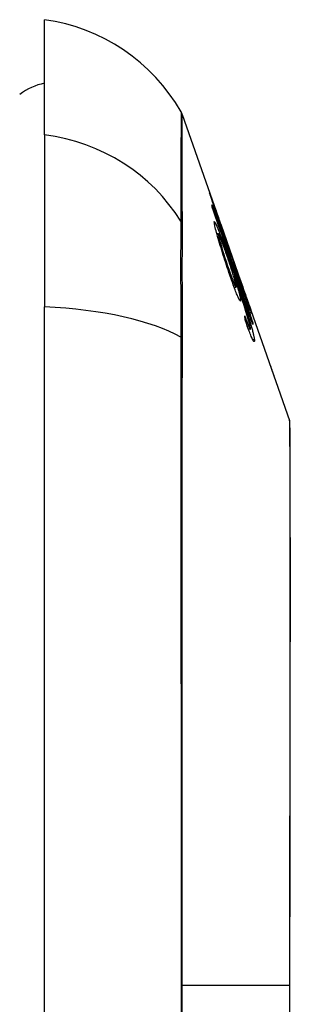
# Model space of a CAD drawing. Header units: inches. Extents: x 19 to 626, y 56 to 294.
# Tile 239 of 256: x 176.61 to 176.781, y 179.517 to 180.14. Entities that reach past the tile are written whole.
import ezdxf

# ---------------------------------------------------------------- set-up
doc = ezdxf.new("R2010")
doc.units = ezdxf.units.IN
doc.header["$MEASUREMENT"] = 0
doc.layers.add('Visible Edges(ANSI)', color=7, linetype='Continuous', lineweight=25)
doc.layers.add('Visible Tangent Edges(ANSI)', color=7, linetype='Continuous', lineweight=25)

msp = doc.modelspace()

# ---------------------------------------------------------------- linework, layer by layer
at = {"layer": 'Visible Edges(ANSI)'}
for p, q in [((176.62591, 180.0669), (176.62591, 180.13966)), ((176.71282, 180.07977), (176.73446, 180.01793)), ((176.62591, 180.0669), (176.62591, 179.95811)), ((176.73274, 180.0226), (176.73252, 180.0226)), ((176.73718, 180.01016), (176.73717, 180.01016)), ((176.73559, 180.00436), (176.73467, 180.00436)), ((176.73733, 180.00974), (176.74962, 179.97462)), ((176.7429, 179.99367), (176.74573, 179.98557)), ((176.74331, 179.99232), (176.74304, 179.99232)), ((176.7457, 179.98563), (176.74547, 179.98563)), ((176.74563, 179.97733), (176.74527, 179.97733)), ((176.7474, 179.97875), (176.75047, 179.96995)), ((176.74977, 179.9742), (176.74976, 179.9742)), ((176.74681, 179.97039), (176.74561, 179.97039)), ((176.75047, 179.96995), (176.75006, 179.96995)), ((176.75164, 179.96483), (176.75126, 179.96483)), ((176.75319, 179.96443), (176.78056, 179.88623)), ((176.75419, 179.96125), (176.75391, 179.96125)), ((176.62591, 179.10074), (176.62591, 179.95811)), ((176.75739, 179.94788), (176.75712, 179.94788)), ((176.75478, 179.94586), (176.75389, 179.94586)), ((176.75578, 179.94408), (176.75454, 179.94408))]:
    msp.add_line(p, q, dxfattribs=at)
at = {"layer": 'Visible Edges(ANSI)', "flags": 128}
for points in [[(176.73008, 180.03018), (176.73009, 180.03021), (176.73015, 180.03008), (176.73027, 180.02977), (176.73045, 180.02928), (176.7307, 180.0286), (176.731, 180.02777), (176.73132, 180.02688), (176.73164, 180.02599), (176.73193, 180.02515), (176.7322, 180.02437), (176.73249, 180.02356), (176.73279, 180.0227), (176.7331, 180.02181), (176.73343, 180.02088), (176.73377, 180.01991), (176.73412, 180.01891), (176.73448, 180.01788), (176.73485, 180.01682), (176.73523, 180.01575), (176.73561, 180.01467), (176.73599, 180.01356), (176.73638, 180.01244), (176.73678, 180.01131), (176.73718, 180.01016)], [(176.73832, 180.0056), (176.73759, 180.00769), (176.73687, 180.00977), (176.73616, 180.01183), (176.73547, 180.01385), (176.73481, 180.01581), (176.73417, 180.01769), (176.73357, 180.01945), (176.73305, 180.02101), (176.7326, 180.02234), (176.73223, 180.02346), (176.73193, 180.02437), (176.73166, 180.02518), (176.73142, 180.02593), (176.73119, 180.02663), (176.73098, 180.02726), (176.73079, 180.02784), (176.73063, 180.02835), (176.73049, 180.0288), (176.73037, 180.02918), (176.73027, 180.02949), (176.7302, 180.02975), (176.73014, 180.02995), (176.7301, 180.03009), (176.73008, 180.03018)], [(176.73174, 180.02121), (176.73173, 180.02127), (176.73172, 180.02133), (176.73171, 180.0214), (176.7317, 180.02146), (176.73169, 180.02152), (176.73169, 180.02158), (176.73168, 180.02164), (176.73167, 180.02171), (176.73166, 180.02177), (176.73165, 180.02183), (176.73164, 180.02189), (176.73163, 180.02196), (176.73162, 180.02202), (176.73161, 180.02208), (176.73161, 180.02214), (176.7316, 180.0222), (176.73159, 180.02227), (176.73158, 180.02233), (176.73157, 180.02239), (176.73156, 180.02245), (176.73155, 180.02252), (176.73154, 180.02258), (176.73153, 180.02264), (176.73152, 180.0227)], [(176.73152, 180.0227), (176.73235, 180.02031), (176.73319, 180.01791), (176.73402, 180.01551), (176.73486, 180.0131), (176.7357, 180.0107), (176.73653, 180.00829), (176.73737, 180.00587), (176.73821, 180.00346), (176.73905, 180.00104), (176.73989, 179.99863), (176.74073, 179.99621), (176.74157, 179.99379), (176.74241, 179.99137), (176.74326, 179.98895), (176.7441, 179.98653), (176.74494, 179.98412), (176.74578, 179.9817), (176.74662, 179.97928), (176.74746, 179.97687), (176.74829, 179.97445), (176.74913, 179.97204), (176.74997, 179.96963), (176.7508, 179.96723), (176.75164, 179.96483)], [(176.73774, 180.00853), (176.73732, 180.00975), (176.73689, 180.01097), (176.73647, 180.01217), (176.73605, 180.01336), (176.73565, 180.01451), (176.73525, 180.01563), (176.73487, 180.01672), (176.7345, 180.01775), (176.73417, 180.01869), (176.7339, 180.01947), (176.73368, 180.02008), (176.73351, 180.02055), (176.73337, 180.02093), (176.73326, 180.02125), (176.73315, 180.02154), (176.73306, 180.0218), (176.73298, 180.02202), (176.73291, 180.0222), (176.73285, 180.02235), (176.7328, 180.02246), (176.73277, 180.02254), (176.73275, 180.02259), (176.73274, 180.0226), (176.73274, 180.02258)], [(176.73274, 180.02258), (176.73276, 180.02249), (176.73281, 180.02231), (176.7329, 180.02204), (176.73301, 180.02168), (176.73315, 180.02124), (176.73333, 180.0207), (176.73353, 180.02008), (176.73376, 180.0194), (176.734, 180.01868), (176.73424, 180.01796), (176.73448, 180.01724), (176.73473, 180.01652), (176.73498, 180.01577), (176.73525, 180.01499), (176.73552, 180.01418), (176.73581, 180.01335), (176.7361, 180.0125), (176.7364, 180.01162), (176.7367, 180.01074), (176.73701, 180.00985), (176.73732, 180.00895), (176.73764, 180.00804), (176.73795, 180.00713), (176.73827, 180.00622)], [(176.75745, 179.94692), (176.75639, 179.95), (176.75532, 179.95308), (176.75426, 179.95617), (176.75319, 179.95926), (176.75211, 179.96236), (176.75104, 179.96547), (176.74997, 179.96857), (176.74889, 179.97168), (176.74781, 179.9748), (176.74674, 179.97791), (176.74566, 179.98102), (176.74458, 179.98414), (176.7435, 179.98725), (176.74243, 179.99036), (176.74135, 179.99347), (176.74027, 179.99657), (176.7392, 179.99967), (176.73813, 180.00277), (176.73706, 180.00586), (176.73599, 180.00895), (176.73492, 180.01202), (176.73386, 180.01509), (176.7328, 180.01816), (176.73174, 180.02121)], [(176.73308, 180.01102), (176.73306, 180.01209), (176.7336, 180.01142), (176.73466, 180.00905), (176.73565, 180.0066), (176.73604, 180.00556), (176.73641, 180.00461), (176.73678, 180.00361), (176.73717, 180.00257), (176.73756, 180.0015), (176.73796, 180.0004), (176.73837, 179.99928), (176.73878, 179.99815), (176.7392, 179.99698), (176.73962, 179.9958), (176.74006, 179.99459), (176.74049, 179.99336), (176.74094, 179.99211), (176.74138, 179.99086), (176.74183, 179.98959), (176.74227, 179.98832), (176.74272, 179.98705), (176.74316, 179.98578), (176.74361, 179.98452), (176.74404, 179.98326)], [(176.74226, 179.97993), (176.74175, 179.98144), (176.74124, 179.98296), (176.74074, 179.98449), (176.74024, 179.98604), (176.73973, 179.98759), (176.73923, 179.98916), (176.73873, 179.99074), (176.73824, 179.99233), (176.73775, 179.99391), (176.73727, 179.99547), (176.7368, 179.99699), (176.73636, 179.99847), (176.73594, 179.9999), (176.73554, 180.00128), (176.73516, 180.0026), (176.73481, 180.00387), (176.73448, 180.00508), (176.73417, 180.00622), (176.7339, 180.00728), (176.73366, 180.00825), (176.73346, 180.00911), (176.7333, 180.00985), (176.73317, 180.01049), (176.73308, 180.01102)], [(176.73718, 180.01016), (176.73721, 180.01009), (176.73723, 180.01003), (176.73725, 180.00996), (176.73728, 180.00989), (176.7373, 180.00982), (176.73733, 180.00975), (176.73735, 180.00969), (176.73737, 180.00962), (176.7374, 180.00955), (176.73742, 180.00948), (176.73744, 180.00942), (176.73747, 180.00935), (176.73749, 180.00928), (176.73751, 180.00921), (176.73754, 180.00914), (176.73756, 180.00908), (176.73758, 180.00901), (176.73761, 180.00894), (176.73763, 180.00887), (176.73765, 180.00881), (176.73767, 180.00874), (176.7377, 180.00867), (176.73772, 180.0086), (176.73774, 180.00853)], [(176.74091, 179.99073), (176.74061, 179.99159), (176.74032, 179.99244), (176.74002, 179.99327), (176.73973, 179.99408), (176.73945, 179.99488), (176.73917, 179.99566), (176.73889, 179.99642), (176.73862, 179.99717), (176.73835, 179.9979), (176.73808, 179.99862), (176.73782, 179.99932), (176.73756, 180), (176.73731, 180.00065), (176.73706, 180.00128), (176.73683, 180.00186), (176.73662, 180.00238), (176.73642, 180.00285), (176.73624, 180.00326), (176.73607, 180.00361), (176.7359, 180.00395), (176.73572, 180.00425), (176.73559, 180.00436), (176.73554, 180.00422), (176.73557, 180.00383)], [(176.73557, 180.00383), (176.73561, 180.0036), (176.73566, 180.00332), (176.73572, 180.00301), (176.7358, 180.00265), (176.7359, 180.00225), (176.73601, 180.00181), (176.73613, 180.00133), (176.73627, 180.00082), (176.73642, 180.00027), (176.73658, 179.9997), (176.73675, 179.99909), (176.73692, 179.99847), (176.73711, 179.99783), (176.73731, 179.99716), (176.73751, 179.99647), (176.73777, 179.9956), (176.73811, 179.99448), (176.73853, 179.99312), (176.73904, 179.99152), (176.73958, 179.98982), (176.74014, 179.98812), (176.74069, 179.98642), (176.74126, 179.98474), (176.74181, 179.98309)], [(176.73827, 180.00622), (176.73857, 180.00538), (176.73886, 180.00455), (176.73915, 180.00373), (176.73943, 180.00292), (176.73972, 180.00211), (176.74, 180.00132), (176.74027, 180.00054), (176.74054, 179.99978), (176.7408, 179.99905), (176.74106, 179.99834), (176.7413, 179.99767), (176.74153, 179.99702), (176.74176, 179.9964), (176.74198, 179.9958), (176.7422, 179.99518), (176.74243, 179.99457), (176.74264, 179.994), (176.74283, 179.99349), (176.74299, 179.99308), (176.74312, 179.99276), (176.74321, 179.99253), (176.74327, 179.99238), (176.74331, 179.99232), (176.74331, 179.99234)], [(176.74477, 179.9878), (176.7447, 179.98796), (176.74463, 179.98814), (176.74454, 179.98835), (176.74444, 179.98859), (176.74434, 179.98886), (176.74422, 179.98916), (176.74409, 179.9895), (176.74395, 179.98986), (176.7438, 179.99026), (176.74364, 179.99068), (176.74347, 179.99114), (176.74329, 179.99163), (176.7431, 179.99214), (176.74289, 179.99271), (176.74263, 179.99344), (176.74231, 179.99432), (176.74192, 179.99539), (176.74148, 179.99663), (176.74097, 179.99804), (176.74046, 179.9995), (176.73993, 180.00099), (176.7394, 180.00251), (176.73886, 180.00405), (176.73832, 180.0056)], [(176.74331, 179.99234), (176.74331, 179.99236), (176.74331, 179.99238), (176.7433, 179.9924), (176.74329, 179.99243), (176.74328, 179.99247), (176.74327, 179.9925), (176.74326, 179.99254), (176.74325, 179.99259), (176.74323, 179.99264), (176.74322, 179.99269), (176.7432, 179.99275), (176.74318, 179.99281), (176.74316, 179.99287), (176.74314, 179.99293), (176.74312, 179.993), (176.7431, 179.99307), (176.74308, 179.99314), (176.74305, 179.99321), (176.74303, 179.99328), (176.743, 179.99336), (176.74298, 179.99343), (176.74295, 179.99351), (176.74293, 179.99359), (176.7429, 179.99367)], [(176.74686, 179.97101), (176.7468, 179.97147), (176.74668, 179.97206), (176.74652, 179.97276), (176.74632, 179.97358), (176.74607, 179.97452), (176.74579, 179.97553), (176.74551, 179.97653), (176.74523, 179.97747), (176.74498, 179.97831), (176.74474, 179.97909), (176.7445, 179.97988), (176.74425, 179.98068), (176.74399, 179.98149), (176.74373, 179.98232), (176.74346, 179.98316), (176.74318, 179.98401), (176.7429, 179.98486), (176.74262, 179.98571), (176.74234, 179.98656), (176.74205, 179.9874), (176.74177, 179.98824), (176.74148, 179.98908), (176.7412, 179.98991), (176.74091, 179.99073)], [(176.75005, 179.97213), (176.74981, 179.97282), (176.74957, 179.97351), (176.74933, 179.9742), (176.74909, 179.97488), (176.74886, 179.97557), (176.74862, 179.97624), (176.74839, 179.97692), (176.74817, 179.97758), (176.74794, 179.97824), (176.74772, 179.97889), (176.7475, 179.97954), (176.74727, 179.98022), (176.74703, 179.98092), (176.7468, 179.98163), (176.74655, 179.98235), (176.74631, 179.98307), (176.74607, 179.98379), (176.74585, 179.98448), (176.74564, 179.98513), (176.74544, 179.98573), (176.74525, 179.9863), (176.74508, 179.98684), (176.74492, 179.98734), (176.74477, 179.9878)], [(176.74573, 179.98557), (176.74573, 179.98558), (176.74573, 179.98558), (176.74572, 179.98559), (176.74572, 179.98559), (176.74572, 179.98559), (176.74572, 179.9856), (176.74572, 179.9856), (176.74571, 179.9856), (176.74571, 179.98561), (176.74571, 179.98561), (176.74571, 179.98561), (176.74571, 179.98562), (176.74571, 179.98562), (176.74571, 179.98562), (176.74571, 179.98562), (176.7457, 179.98562), (176.7457, 179.98562), (176.7457, 179.98562), (176.7457, 179.98563), (176.7457, 179.98562), (176.7457, 179.98562), (176.7457, 179.98562), (176.7457, 179.98562), (176.7457, 179.98562)], [(176.7457, 179.98562), (176.74584, 179.98512), (176.74621, 179.98395), (176.74677, 179.98223), (176.74724, 179.98083), (176.74742, 179.98031), (176.74753, 179.97995), (176.74766, 179.97959), (176.74778, 179.97922), (176.74791, 179.97884), (176.74804, 179.97845), (176.74818, 179.97805), (176.74832, 179.97764), (176.74846, 179.97723), (176.74861, 179.9768), (176.74876, 179.97637), (176.7489, 179.97594), (176.74906, 179.9755), (176.74921, 179.97506), (176.74936, 179.97462), (176.74951, 179.97418), (176.74967, 179.97373), (176.74982, 179.97329), (176.74998, 179.97285), (176.75013, 179.9724)], [(176.74181, 179.98309), (176.74224, 179.98186), (176.74266, 179.98064), (176.74307, 179.97945), (176.74348, 179.97829), (176.74388, 179.97717), (176.74427, 179.97611), (176.74465, 179.97511), (176.74501, 179.97417), (176.74533, 179.97335), (176.74561, 179.97267), (176.74584, 179.97213), (176.74603, 179.9717), (176.74619, 179.97136), (176.74633, 179.97107), (176.74646, 179.97083), (176.74658, 179.97064), (176.74667, 179.9705), (176.74675, 179.97042), (176.74681, 179.97039), (176.74685, 179.97042), (176.74688, 179.9705), (176.74689, 179.97062), (176.74688, 179.9708), (176.74686, 179.97101)], [(176.7496, 179.96269), (176.74963, 179.96219), (176.74959, 179.96189), (176.74948, 179.9618), (176.7493, 179.96195), (176.74904, 179.96231), (176.74873, 179.96287), (176.74839, 179.96356), (176.74805, 179.9643), (176.74773, 179.96502), (176.74744, 179.96571), (176.74713, 179.96646), (176.74681, 179.96725), (176.74648, 179.9681), (176.74613, 179.96899), (176.74578, 179.96994), (176.74541, 179.97094), (176.74503, 179.97197), (176.74465, 179.97303), (176.74426, 179.97412), (176.74387, 179.97524), (176.74347, 179.97638), (176.74307, 179.97755), (176.74266, 179.97873), (176.74226, 179.97993)], [(176.74404, 179.98326), (176.74454, 179.98184), (176.74503, 179.98042), (176.74552, 179.979), (176.74602, 179.97757), (176.74651, 179.97615), (176.747, 179.97472), (176.74749, 179.9733), (176.74797, 179.97188), (176.74846, 179.97047), (176.74893, 179.96906), (176.74941, 179.96767), (176.74987, 179.96628), (176.75034, 179.9649), (176.75079, 179.96354), (176.75124, 179.96219), (176.75168, 179.96086), (176.75211, 179.95954), (176.75254, 179.95825), (176.75296, 179.95695), (176.75337, 179.95566), (176.75378, 179.95439), (176.75418, 179.95312), (176.75457, 179.95188), (176.75495, 179.95065)], [(176.75483, 179.94911), (176.75428, 179.95103), (176.75366, 179.9531), (176.753, 179.95527), (176.7523, 179.95749), (176.75163, 179.95957), (176.75104, 179.96138), (176.75056, 179.96284), (176.75022, 179.96388), (176.74994, 179.96471), (176.74966, 179.96554), (176.74938, 179.96639), (176.74909, 179.96724), (176.7488, 179.9681), (176.74851, 179.96895), (176.74822, 179.96981), (176.74792, 179.97067), (176.74763, 179.97153), (176.74734, 179.97238), (176.74705, 179.97323), (176.74676, 179.97407), (176.74647, 179.9749), (176.74619, 179.97572), (176.74591, 179.97653), (176.74563, 179.97733)], [(176.74563, 179.97733), (176.74584, 179.97668), (176.74604, 179.97604), (176.74624, 179.9754), (176.74643, 179.97477), (176.74662, 179.97415), (176.74681, 179.97353), (176.74699, 179.97293), (176.74717, 179.97233), (176.74735, 179.97174), (176.74753, 179.97112), (176.74772, 179.97048), (176.74791, 179.96982), (176.7481, 179.96913), (176.7483, 179.96843), (176.74849, 179.96771), (176.74868, 179.96699), (176.74886, 179.96628), (176.74902, 179.96561), (176.74917, 179.96499), (176.7493, 179.96442), (176.7494, 179.96391), (176.74949, 179.96344), (176.74955, 179.96304), (176.7496, 179.96269)], [(176.75164, 179.96483), (176.75148, 179.96535), (176.75131, 179.96587), (176.75115, 179.96639), (176.751, 179.9669), (176.75084, 179.9674), (176.75069, 179.9679), (176.75054, 179.96839), (176.75039, 179.96888), (176.75024, 179.96936), (176.7501, 179.96983), (176.74995, 179.97029), (176.74982, 179.97075), (176.74968, 179.9712), (176.74955, 179.97164), (176.74939, 179.97214), (176.74921, 179.97273), (176.74901, 179.97339), (176.74879, 179.97411), (176.74856, 179.97487), (176.74832, 179.97566), (176.74808, 179.97646), (176.74784, 179.97725), (176.74761, 179.97802), (176.7474, 179.97875)], [(176.75419, 179.96127), (176.75417, 179.96138), (176.7541, 179.9616), (176.754, 179.96194), (176.75384, 179.9624), (176.75365, 179.96299), (176.75343, 179.96364), (176.7532, 179.96429), (176.753, 179.96489), (176.75281, 179.96543), (176.75262, 179.96599), (176.75242, 179.96658), (176.75221, 179.96718), (176.75199, 179.96781), (176.75176, 179.96845), (176.75154, 179.96911), (176.7513, 179.96978), (176.75106, 179.97047), (176.75082, 179.97116), (176.75057, 179.97187), (176.75033, 179.97258), (176.75008, 179.97329), (176.74983, 179.974), (176.74958, 179.97472), (176.74933, 179.97543)], [(176.74933, 179.97543), (176.74935, 179.97538), (176.74937, 179.97533), (176.74939, 179.97528), (176.74941, 179.97522), (176.74942, 179.97517), (176.74944, 179.97512), (176.74946, 179.97507), (176.74948, 179.97502), (176.7495, 179.97497), (176.74952, 179.97492), (176.74954, 179.97487), (176.74955, 179.97482), (176.74957, 179.97476), (176.74959, 179.97471), (176.74961, 179.97466), (176.74963, 179.97461), (176.74964, 179.97456), (176.74966, 179.97451), (176.74968, 179.97446), (176.7497, 179.97441), (176.74971, 179.97435), (176.74973, 179.9743), (176.74975, 179.97425), (176.74977, 179.9742)], [(176.74977, 179.9742), (176.75037, 179.97248), (176.75097, 179.97077), (176.75156, 179.96909), (176.75213, 179.96744), (176.7527, 179.96584), (176.75324, 179.96428), (176.75374, 179.96285), (176.75418, 179.9616), (176.75456, 179.96052), (176.75488, 179.95959), (176.75515, 179.95881), (176.7554, 179.9581), (176.75562, 179.95744), (176.75583, 179.95683), (176.75602, 179.95627), (176.75619, 179.95577), (176.75634, 179.95533), (176.75647, 179.95494), (176.75658, 179.95461), (176.75667, 179.95433), (176.75673, 179.95411), (176.75678, 179.95394), (176.75682, 179.95381), (176.75683, 179.95374)], [(176.75683, 179.95374), (176.75682, 179.95371), (176.75678, 179.95378), (176.75669, 179.95395), (176.75657, 179.95423), (176.75642, 179.95462), (176.75622, 179.95511), (176.75599, 179.9557), (176.75572, 179.95639), (176.75543, 179.95717), (176.7551, 179.95804), (176.75473, 179.95902), (176.75434, 179.96007), (176.75395, 179.96116), (176.75356, 179.96223), (176.75318, 179.96329), (176.75281, 179.96429), (176.75247, 179.96524), (176.75214, 179.96618), (176.7518, 179.96714), (176.75145, 179.96811), (176.75111, 179.9691), (176.75076, 179.9701), (176.7504, 179.97111), (176.75005, 179.97213)], [(176.75013, 179.9724), (176.7504, 179.97163), (176.75067, 179.97087), (176.75094, 179.97011), (176.7512, 179.96936), (176.75146, 179.96863), (176.75171, 179.96791), (176.75196, 179.96722), (176.7522, 179.96656), (176.75243, 179.96592), (176.75265, 179.96531), (176.75286, 179.96472), (176.75306, 179.96417), (176.75325, 179.96366), (176.75342, 179.96319), (176.75358, 179.96277), (176.75372, 179.96241), (176.75384, 179.96209), (176.75394, 179.96183), (176.75403, 179.96161), (176.75409, 179.96145), (176.75414, 179.96134), (176.75417, 179.96127), (176.75419, 179.96125), (176.75419, 179.96127)], [(176.75047, 179.96995), (176.75079, 179.96893), (176.7511, 179.9679), (176.75141, 179.96687), (176.75173, 179.96585), (176.75204, 179.96484), (176.75235, 179.96384), (176.75265, 179.96285), (176.75295, 179.96187), (176.75325, 179.96092), (176.75354, 179.95998), (176.75383, 179.95907), (176.75411, 179.95818), (176.75438, 179.95731), (176.75464, 179.95648), (176.75489, 179.95567), (176.75515, 179.95486), (176.75541, 179.95404), (176.75568, 179.95319), (176.75595, 179.95234), (176.75623, 179.95147), (176.75651, 179.95058), (176.7568, 179.94969), (176.75709, 179.94879), (176.75739, 179.94788)], [(176.75267, 179.9493), (176.75266, 179.94943), (176.75264, 179.94957), (176.75263, 179.9497), (176.75261, 179.94984), (176.75259, 179.94997), (176.75258, 179.95011), (176.75256, 179.95024), (176.75254, 179.95038), (176.75252, 179.95051), (176.75251, 179.95065), (176.75249, 179.95078), (176.75247, 179.95092), (176.75246, 179.95105), (176.75244, 179.95119), (176.75242, 179.95132), (176.7524, 179.95146), (176.75239, 179.95159), (176.75237, 179.95173), (176.75235, 179.95186), (176.75233, 179.952), (176.75232, 179.95213), (176.7523, 179.95227), (176.75228, 179.9524), (176.75226, 179.95254)], [(176.75226, 179.95254), (176.75237, 179.95222), (176.75248, 179.95191), (176.7526, 179.9516), (176.75271, 179.95129), (176.75282, 179.95097), (176.75294, 179.95066), (176.75305, 179.95035), (176.75316, 179.95005), (176.75327, 179.94974), (176.75338, 179.94944), (176.75349, 179.94914), (176.7536, 179.94885), (176.75371, 179.94857), (176.75382, 179.94829), (176.75392, 179.94801), (176.75402, 179.94774), (176.75412, 179.94748), (176.75422, 179.94723), (176.75432, 179.94698), (176.75442, 179.94673), (176.75451, 179.9465), (176.75461, 179.94627), (176.75469, 179.94606), (176.75478, 179.94586)], [(176.75836, 179.93721), (176.75838, 179.93687), (176.75838, 179.93658), (176.75835, 179.93637), (176.7583, 179.93622), (176.75823, 179.93616), (176.75813, 179.93618), (176.758, 179.93628), (176.75784, 179.93647), (176.75766, 179.93675), (176.75745, 179.93711), (176.75722, 179.93756), (176.75696, 179.93809), (176.75668, 179.93871), (176.75638, 179.93939), (176.75607, 179.94014), (176.75573, 179.94097), (176.75538, 179.94185), (176.75502, 179.9428), (176.75465, 179.94379), (176.75427, 179.94482), (176.75388, 179.9459), (176.75348, 179.947), (176.75308, 179.94814), (176.75267, 179.9493)], [(176.75586, 179.94462), (176.75585, 179.94472), (176.75584, 179.94483), (176.75582, 179.94494), (176.7558, 179.94506), (176.75578, 179.94519), (176.75576, 179.94533), (176.75573, 179.94548), (176.7557, 179.94563), (176.75567, 179.9458), (176.75563, 179.94597), (176.75559, 179.94615), (176.75555, 179.94633), (176.7555, 179.94653), (176.75546, 179.94673), (176.75541, 179.94694), (176.75535, 179.94715), (176.7553, 179.94737), (176.75524, 179.9476), (176.75518, 179.94784), (176.75511, 179.94808), (176.75505, 179.94833), (176.75498, 179.94858), (176.7549, 179.94884), (176.75483, 179.94911)], [(176.75495, 179.95065), (176.75519, 179.94985), (176.75543, 179.94906), (176.75566, 179.94828), (176.75589, 179.94752), (176.75611, 179.94678), (176.75632, 179.94605), (176.75652, 179.94534), (176.75671, 179.94465), (176.75689, 179.94399), (176.75707, 179.94335), (176.75723, 179.94273), (176.75738, 179.94215), (176.75752, 179.94158), (176.75765, 179.94104), (176.75777, 179.94053), (176.75788, 179.94005), (176.75797, 179.9396), (176.75806, 179.93918), (176.75813, 179.93878), (176.7582, 179.93842), (176.75825, 179.93808), (176.75829, 179.93776), (176.75833, 179.93747), (176.75836, 179.93721)], [(176.75739, 179.94788), (176.75739, 179.94784), (176.75739, 179.9478), (176.75739, 179.94776), (176.7574, 179.94772), (176.7574, 179.94768), (176.7574, 179.94764), (176.75741, 179.9476), (176.75741, 179.94756), (176.75741, 179.94752), (176.75742, 179.94748), (176.75742, 179.94744), (176.75742, 179.9474), (176.75742, 179.94736), (176.75743, 179.94732), (176.75743, 179.94728), (176.75743, 179.94724), (176.75743, 179.9472), (176.75744, 179.94716), (176.75744, 179.94712), (176.75744, 179.94708), (176.75744, 179.94704), (176.75745, 179.947), (176.75745, 179.94696), (176.75745, 179.94692)], [(176.75478, 179.94586), (176.75487, 179.94565), (176.75496, 179.94545), (176.75505, 179.94526), (176.75513, 179.94508), (176.75521, 179.94492), (176.75529, 179.94477), (176.75536, 179.94463), (176.75543, 179.94451), (176.75549, 179.94441), (176.75555, 179.94431), (176.7556, 179.94424), (176.75565, 179.94418), (176.7557, 179.94413), (176.75574, 179.9441), (176.75577, 179.94408), (176.7558, 179.94408), (176.75582, 179.9441), (176.75584, 179.94413), (176.75586, 179.94418), (176.75587, 179.94424), (176.75587, 179.94431), (176.75587, 179.9444), (176.75587, 179.9445), (176.75586, 179.94462)], [(176.76702, 179.9249), (176.76719, 179.92444), (176.76735, 179.92397), (176.76751, 179.92351), (176.76768, 179.92304), (176.76784, 179.92258), (176.768, 179.92211), (176.76816, 179.92165), (176.76832, 179.92119), (176.76848, 179.92074), (176.76864, 179.92028), (176.7688, 179.91983), (176.76896, 179.91938), (176.76911, 179.91893), (176.76927, 179.91849), (176.76942, 179.91805), (176.76957, 179.91762), (176.76972, 179.9172), (176.76986, 179.91678), (176.77, 179.91638), (176.77014, 179.91599), (176.77027, 179.9156), (176.7704, 179.91524), (176.77053, 179.91488), (176.77064, 179.91454)], [(176.78084, 179.51161), (176.78083, 179.52898), (176.78084, 179.54636), (176.78084, 179.56377), (176.78085, 179.58113), (176.78085, 179.59839), (176.78086, 179.61549), (176.78088, 179.63235), (176.78089, 179.64893), (176.78091, 179.66516), (176.78092, 179.68107), (176.78094, 179.69668), (176.78095, 179.71192), (176.78097, 179.72673), (176.78099, 179.74106), (176.781, 179.75487), (176.78102, 179.76809), (176.78102, 179.78069), (176.78102, 179.79267), (176.781, 179.80402), (176.78099, 179.81471), (176.78097, 179.8247), (176.78095, 179.83402), (176.78094, 179.84263), (176.78092, 179.8505), (176.78091, 179.85759), (176.78089, 179.86388), (176.78088, 179.86935), (176.78086, 179.87398), (176.78085, 179.87779), (176.78085, 179.88076), (176.78084, 179.8829), (176.78084, 179.88419), (176.78083, 179.88462)]]:
    msp.add_lwpolyline(points, dxfattribs=at)
at = {"layer": 'Visible Edges(ANSI)'}
for centre, radius, start, end in [((176.6096, 180.02268), 0.11811, 29.81689, 82.0587), ((176.63379, 180.06092), 0.03937, 101.53696, 126.8699), ((176.70353, 180.07652), 0.00984, 19.29005, 29.81689), ((176.77591, 179.88461), 0.00492, 0.17314, 19.29005)]:
    msp.add_arc(centre, radius, start, end, dxfattribs=at)
at = {"layer": 'Visible Tangent Edges(ANSI)'}
for p, q in [((176.73274, 180.02258), (176.73252, 180.02258)), ((176.71286, 180.00998), (176.71286, 180.01015)), ((176.73557, 180.00383), (176.73482, 180.00383)), ((176.73827, 180.00622), (176.7381, 180.00622)), ((176.7457, 179.98562), (176.74547, 179.98562)), ((176.74181, 179.98309), (176.7412, 179.98309)), ((176.74404, 179.98326), (176.74342, 179.98326)), ((176.75013, 179.9724), (176.74995, 179.9724)), ((176.7496, 179.96269), (176.74883, 179.96269)), ((176.75495, 179.95065), (176.75439, 179.95065)), ((176.75683, 179.95374), (176.7568, 179.95374)), ((176.71286, 179.93776), (176.71286, 179.93823)), ((176.75836, 179.93721), (176.7574, 179.93721)), ((176.71282, 179.52942), (176.78056, 179.52942)), ((176.78083, 179.52942), (176.78056, 179.52942))]:
    msp.add_line(p, q, dxfattribs=at)
at = {"layer": 'Visible Tangent Edges(ANSI)', "flags": 128}
for points in [[(176.71207, 180.08141), (176.71207, 180.08129), (176.71207, 180.08093), (176.71207, 180.08032), (176.71206, 180.07947), (176.71206, 180.07838), (176.71205, 180.07705), (176.71205, 180.07547), (176.71204, 180.07366), (176.71203, 180.0716), (176.71203, 180.06931), (176.71202, 180.06677), (176.71201, 180.064), (176.712, 180.06098), (176.71199, 180.05773), (176.71198, 180.05424), (176.71197, 180.05051), (176.71196, 180.04655), (176.71194, 180.04235), (176.71193, 180.03791), (176.71192, 180.03324), (176.71191, 180.02834), (176.71189, 180.02321), (176.71189, 180.01783), (176.71187, 180.01224)], [(176.71286, 180.01015), (176.71286, 180.01578), (176.71285, 180.02116), (176.71285, 180.02632), (176.71285, 180.03124), (176.71285, 180.03594), (176.71285, 180.0404), (176.71285, 180.04462), (176.71285, 180.04861), (176.71284, 180.05237), (176.71284, 180.05588), (176.71284, 180.05916), (176.71284, 180.0622), (176.71283, 180.06499), (176.71283, 180.06755), (176.71283, 180.06987), (176.71283, 180.07194), (176.71283, 180.07377), (176.71283, 180.07536), (176.71282, 180.07671), (176.71282, 180.07781), (176.71282, 180.07867), (176.71282, 180.07928), (176.71282, 180.07965), (176.71282, 180.07977)], [(176.71187, 180.01224), (176.71186, 180.01071), (176.71185, 180.00902), (176.71184, 180.00717), (176.71183, 180.00517), (176.71182, 180.00302), (176.71182, 180.00072), (176.71181, 179.99828), (176.71181, 179.9957), (176.7118, 179.99299), (176.7118, 179.99014), (176.7118, 179.98717), (176.7118, 179.98407), (176.7118, 179.98085), (176.7118, 179.97752), (176.7118, 179.97408), (176.71181, 179.97053), (176.71181, 179.96688), (176.71182, 179.96314), (176.71182, 179.95931), (176.71183, 179.95539), (176.71184, 179.9514), (176.71185, 179.94734), (176.71186, 179.9432), (176.71187, 179.93901)], [(176.71286, 179.93823), (176.71286, 179.94233), (176.71286, 179.94636), (176.71286, 179.95032), (176.71286, 179.95422), (176.71286, 179.95804), (176.71286, 179.96177), (176.71286, 179.96542), (176.71286, 179.96898), (176.71286, 179.97245), (176.71285, 179.97581), (176.71285, 179.97906), (176.71285, 179.98221), (176.71285, 179.98523), (176.71285, 179.98815), (176.71286, 179.99094), (176.71286, 179.9936), (176.71286, 179.99613), (176.71286, 179.99854), (176.71286, 180.0008), (176.71286, 180.00293), (176.71286, 180.00491), (176.71286, 180.00675), (176.71286, 180.00844), (176.71286, 180.00998)], [(176.71187, 179.93901), (176.7119, 179.9061), (176.71192, 179.87283), (176.71194, 179.83925), (176.71197, 179.80538), (176.71199, 179.77127), (176.71201, 179.73695), (176.71203, 179.70247), (176.71204, 179.66787), (176.71205, 179.63319), (176.71206, 179.59847), (176.71207, 179.56377), (176.71207, 179.52908), (176.71207, 179.49439)], [(176.71282, 179.52942), (176.71282, 179.54671), (176.71282, 179.564), (176.71282, 179.5813), (176.71282, 179.59859), (176.71282, 179.61589), (176.71283, 179.63319), (176.71283, 179.65048), (176.71283, 179.66775), (176.71283, 179.685), (176.71283, 179.70222), (176.71283, 179.71942), (176.71284, 179.73657), (176.71284, 179.75369), (176.71284, 179.77076), (176.71284, 179.78777), (176.71285, 179.80473), (176.71285, 179.82162), (176.71285, 179.83845), (176.71285, 179.85521), (176.71285, 179.87189), (176.71285, 179.88849), (176.71285, 179.905), (176.71286, 179.92134), (176.71286, 179.93776)], [(176.78056, 179.88621), (176.78056, 179.88606), (176.78056, 179.88561), (176.78057, 179.88486), (176.78057, 179.8838), (176.78058, 179.88244), (176.78059, 179.88079), (176.7806, 179.87883), (176.78061, 179.87658), (176.78062, 179.87403), (176.78063, 179.8712), (176.78065, 179.86808), (176.78066, 179.86467), (176.78068, 179.86098), (176.7807, 179.857), (176.78071, 179.85275), (176.78073, 179.84823), (176.78075, 179.84343), (176.78076, 179.83837), (176.78078, 179.83306), (176.7808, 179.8275), (176.78081, 179.8217), (176.78083, 179.81566), (176.78085, 179.80939), (176.78086, 179.80288)], [(176.78086, 179.80288), (176.78087, 179.80119), (176.78087, 179.79948), (176.78087, 179.79776), (176.78088, 179.79602), (176.78088, 179.79426), (176.78088, 179.7925), (176.78088, 179.79072), (176.78088, 179.78892), (176.78089, 179.78711), (176.78089, 179.78529), (176.78089, 179.78345), (176.78089, 179.7816), (176.78089, 179.77973), (176.78089, 179.77785), (176.78089, 179.77596), (176.78088, 179.77405), (176.78088, 179.77213), (176.78088, 179.77019), (176.78088, 179.76825), (176.78088, 179.76628), (176.78087, 179.76431), (176.78087, 179.76232), (176.78087, 179.76031), (176.78086, 179.7583)], [(176.78086, 179.7583), (176.78085, 179.75027), (176.78083, 179.74204), (176.78081, 179.73363), (176.7808, 179.72503), (176.78078, 179.71628), (176.78076, 179.70737), (176.78075, 179.69831), (176.78073, 179.68913), (176.78071, 179.67983), (176.78069, 179.6704), (176.78068, 179.66086), (176.78066, 179.6512), (176.78065, 179.64144), (176.78063, 179.63158), (176.78062, 179.62162), (176.78061, 179.61157), (176.7806, 179.60144), (176.78059, 179.59124), (176.78058, 179.58098), (176.78057, 179.57069), (176.78057, 179.56038), (176.78056, 179.55005), (176.78056, 179.53973), (176.78056, 179.52942)], [(176.71282, 179.51211), (176.71282, 179.52942)], [(176.78056, 179.52942), (176.78056, 179.51909), (176.78056, 179.50875)]]:
    msp.add_lwpolyline(points, dxfattribs=at)
at = {"layer": 'Visible Tangent Edges(ANSI)'}
for centre, major_axis, ratio, start_param, end_param in [((176.6096, 179.95647), (0.11811, 0), 0.943995, 0.523835, 1.432195), ((176.70335, 180.00759), (0.00984, -0.00008), 0.945463, 0.267645, 0.531352), ((176.6096, 179.91951), (0.11811, 0), 0.32996, 0.523835, 1.432195), ((176.70335, 179.93738), (0.00984, 0.00003), 0.32572, 0.259229, 0.522936)]:
    msp.add_ellipse(centre, major_axis=major_axis, ratio=ratio, start_param=start_param, end_param=end_param, dxfattribs=at)

doc.saveas('drawing.dxf')
